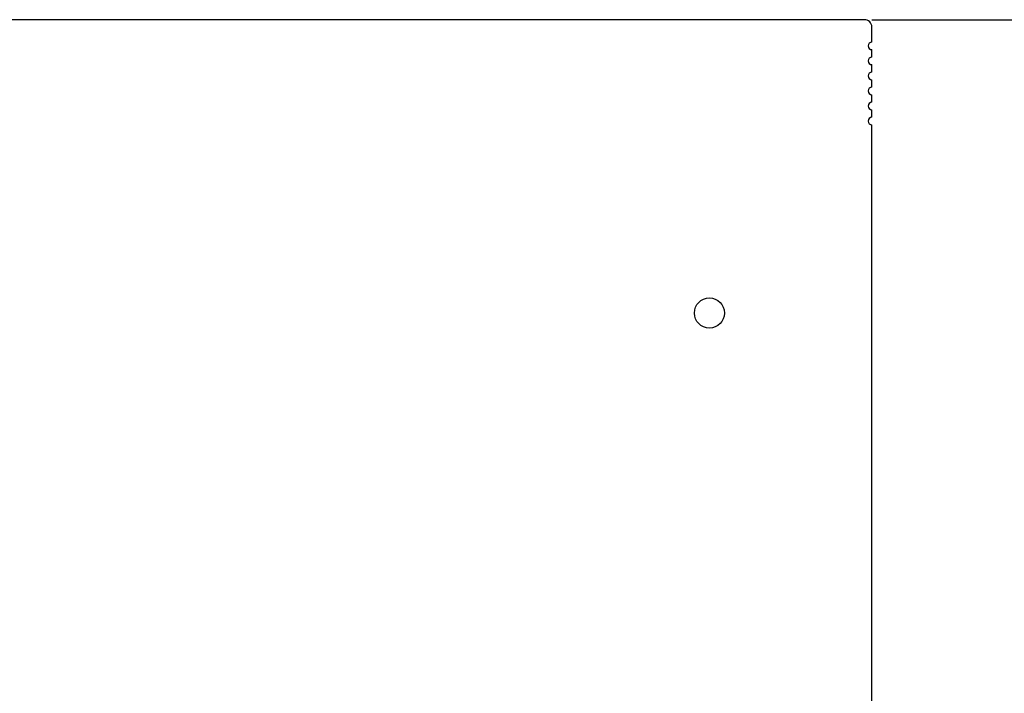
# Model space of a CAD drawing. Header units: millimetres. Extents: x 100 to 448, y 15 to 335.
# Tile 13 of 17: x 222 to 288, y 234 to 279. Entities that reach past the tile are written whole.
import ezdxf

# ---------------------------------------------------------------- set-up
doc = ezdxf.new("R2010")
doc.units = ezdxf.units.MM
doc.header["$LTSCALE"] = 16.335
doc.header["$PDMODE"] = 3
doc.header["$PDSIZE"] = 8
doc.layers.get('0').update_dxf_attribs({"linetype": 'CONTINUOUS'})
doc.layers.get('Defpoints').update_dxf_attribs({"linetype": 'CONTINUOUS'})
doc.layers.add('00_COMPONENTS', color=7, linetype='CONTINUOUS')
doc.layers.add('51__DRAFT_DIMS', color=7, linetype='CONTINUOUS')
doc.styles.get("Standard").update_dxf_attribs({"font": 'simfang.ttf'})
doc.dimstyles.new('DIMSTYLE_3', dxfattribs={"dimtxt": 3, "dimasz": 3, "dimexe": 2.5, "dimexo": 0.5, "dimgap": 0.75, "dimtad": 1, "dimdec": 1, "dimdsep": 46, "dimtxsty": 'STANDARD', "dimblk": '_FILLED', "dimblk1": '_FILLED', "dimblk2": '_FILLED', "dimcen": 0.09, "dimclrt": 3, "dimazin": 2, "dimtp": 0.5, "dimtm": 0.5, "dimtfac": 1, "dimtdec": 1, "dimtofl": 0, "dimtmove": 0, "dimatfit": 3, "dimldrblk": '_FILLED', "dimfxl": 1, "dimtolj": 1, "dimarcsym": 0})

# ---------------------------------------------------------------- blocks, each defined once
blk = doc.blocks.new('_FILLED')
at = {"color": 0, "linetype": 'ByBlock'}
blk.add_solid([(0, 0), (-1, 0.167), (-1, -0.167)], dxfattribs=at)
blk = doc.blocks.new('*D4')
at = {"layer": '51__DRAFT_DIMS', "color": 0, "lineweight": -2}
for p, q in [((279.337, 279.114), (324.734, 279.114)), ((322.234, 276.114), (322.234, 101.04)), ((187.033, 98.04), (324.734, 98.04))]:
    blk.add_line(p, q, dxfattribs=at)
at = {"layer": 'Defpoints', "color": 0}
for p in [(278.837, 279.114), (186.533, 98.04), (322.234, 98.04)]:
    blk.add_point(p, dxfattribs=at)
at = {"layer": '51__DRAFT_DIMS', "color": 0, "linetype": 'ByBlock', "lineweight": -2, "xscale": 3, "yscale": 3, "zscale": 3}
for p, rotation in [((322.234, 279.114), 89.99999999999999), ((322.234, 98.04), 270)]:
    blk.add_blockref('_FILLED', p, dxfattribs=dict(at, rotation=rotation))
at = {"layer": '51__DRAFT_DIMS', "color": 3, "insert": (317.484, 188.566), "char_height": 3, "attachment_point": 2, "rotation": 90, "line_spacing_factor": 0.9}
blk.add_mtext('\\A1;\\A1;{\\fFZLanTingHei-R-GBK|b0|i0|c134|p2;\\H1.333333x;\\C256;181}', dxfattribs=at)
blk = doc.blocks.new('*D5')
at = {"layer": '51__DRAFT_DIMS', "color": 0, "lineweight": -2}
for p, q in [((279.337, 279.114), (317.1, 279.114)), ((314.6, 276.114), (314.6, 112.124)), ((307.672, 109.124), (317.1, 109.124))]:
    blk.add_line(p, q, dxfattribs=at)
at = {"layer": 'Defpoints', "color": 0}
for p in [(278.837, 279.114), (307.172, 109.124), (314.6, 109.124)]:
    blk.add_point(p, dxfattribs=at)
at = {"layer": '51__DRAFT_DIMS', "color": 0, "linetype": 'ByBlock', "lineweight": -2, "xscale": 3, "yscale": 3, "zscale": 3}
for p, rotation in [((314.6, 279.114), 90), ((314.6, 109.124), 270)]:
    blk.add_blockref('_FILLED', p, dxfattribs=dict(at, rotation=rotation))
at = {"layer": '51__DRAFT_DIMS', "color": 3, "insert": (309.85, 194.23), "char_height": 3, "attachment_point": 2, "rotation": 90, "line_spacing_factor": 0.9}
blk.add_mtext('\\A1;\\A1;{\\fFZLanTingHei-R-GBK|b0|i0|c134|p2;\\H1.333333x;\\C256;169.6}', dxfattribs=at)

msp = doc.modelspace()

# ---------------------------------------------------------------- linework, layer by layer
at = {"layer": '00_COMPONENTS', "color": 0}
for p, q in [((278.837, 279.114), (181.437, 279.114)), ((279.337, 277.598), (279.337, 278.614)), ((279.337, 276.582), (279.337, 277.09)), ((279.337, 275.566), (279.337, 276.074)), ((279.337, 274.55), (279.337, 275.058)), ((279.337, 273.534), (279.337, 274.042)), ((279.337, 272.518), (279.337, 273.026)), ((279.337, 207.748), (279.337, 272.01))]:
    msp.add_line(p, q, dxfattribs=at)
msp.add_circle((268.354, 259.286), 1.016, dxfattribs=at)
for centre, radius, start, end in [((278.837, 278.614), 0.5, 359.98395, 89.98695), ((279.337, 277.344), 0.254, 90, 270), ((279.337, 276.328), 0.254, 90, 270), ((279.337, 275.312), 0.254, 90, 270), ((279.337, 274.296), 0.254, 90, 270), ((279.337, 273.28), 0.254, 90, 270), ((279.337, 272.264), 0.254, 90, 270)]:
    msp.add_arc(centre, radius, start, end, dxfattribs=at)

# ---------------------------------------------------------------- dimensions: what is measured, and where the dimension line sits
at = {"layer": '51__DRAFT_DIMS', "color": 0}
for base, p2, text, picture, middle in [((322.234, 98.04), (186.533, 98.04), '\\A1;{\\fFZLanTingHei-R-GBK|b0|i0|c134|p2;\\H1.333333x;\\C256;181}', '*D4', (322.234, 188.566)), ((314.6, 109.124), (307.172, 109.124), '\\A1;{\\fFZLanTingHei-R-GBK|b0|i0|c134|p2;\\H1.333333x;\\C256;169.6}', '*D5', (314.6, 194.23))]:
    dim = msp.add_linear_dim(base=base, p1=(278.837, 279.114), p2=p2, angle=270, text=text, dimstyle='DIMSTYLE_3', override={"dimtxsty": 'STANDARD'}, dxfattribs=at)
    dim.commit()
    dim.dimension.update_dxf_attribs({"geometry": picture, "text_midpoint": middle, "dimtype": 160})

doc.saveas('drawing.dxf')
